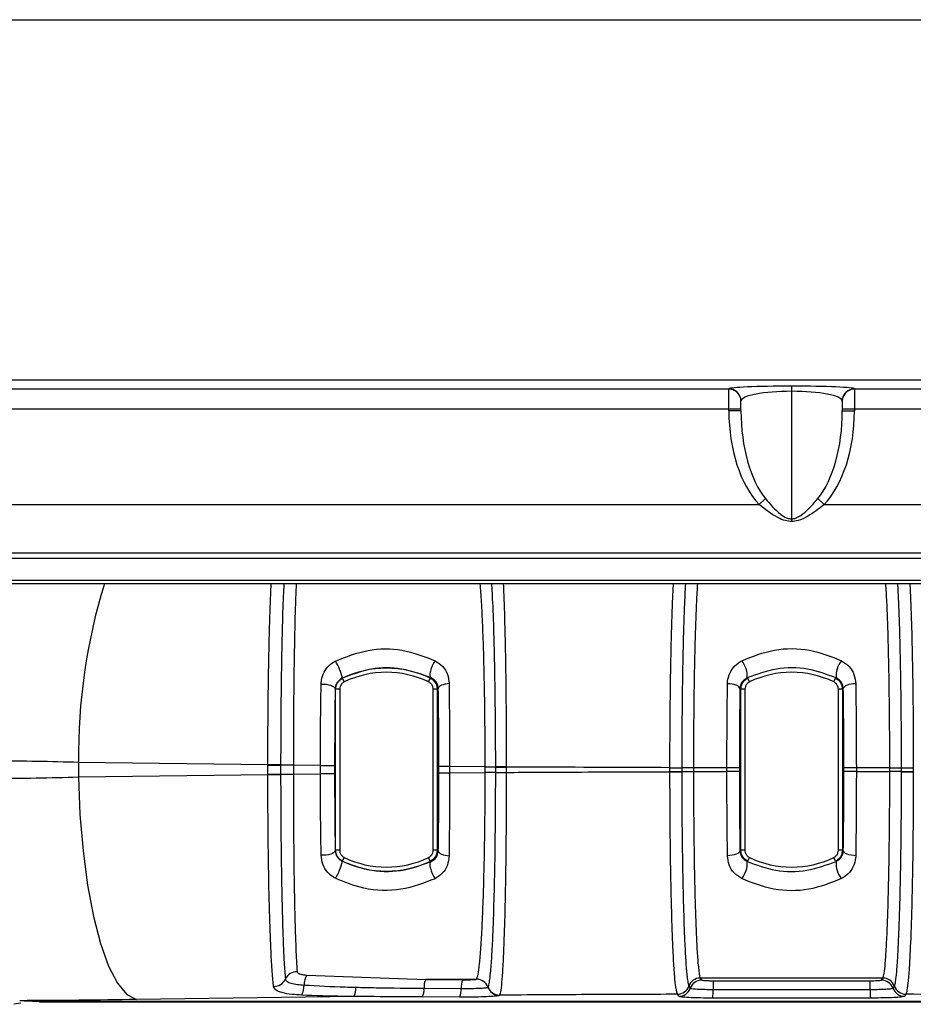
# Model space of a CAD drawing. Header units: millimetres. Extents: x 12 to 859, y 4 to 555.
# Tile 25 of 69: x 185 to 204, y 369 to 390. Entities that reach past the tile are written whole.
import ezdxf

# ---------------------------------------------------------------- set-up
doc = ezdxf.new("R2010")
doc.units = ezdxf.units.MM

msp = doc.modelspace()

# ---------------------------------------------------------------- linework, layer by layer
at = {"color": 7, "linetype": 'Continuous', "lineweight": 25}
for p, q in [((155.863, 389.743), (246.287, 389.743)), ((245.525, 382.212), (156.625, 382.212)), ((201.075, 382.086), (201.075, 381.978)), ((179.95, 382.029), (199.762, 382.029)), ((199.762, 382.024), (199.762, 382.029)), ((199.762, 381.606), (199.762, 382.024)), ((201.075, 381.978), (201.075, 379.314)), ((202.387, 382.029), (222.199, 382.029)), ((202.387, 382.029), (202.387, 382.024)), ((202.387, 382.024), (202.387, 381.606)), ((200.016, 381.777), (200.016, 381.773)), ((200.016, 381.569), (200.016, 381.773)), ((202.133, 381.773), (202.133, 381.777)), ((202.133, 381.773), (202.133, 381.569)), ((199.762, 381.606), (179.95, 381.606)), ((200.016, 381.606), (199.762, 381.606)), ((199.762, 381.569), (199.762, 381.606)), ((200.016, 381.569), (199.762, 381.569)), ((202.387, 381.606), (202.133, 381.606)), ((202.133, 381.569), (202.387, 381.569)), ((222.199, 381.606), (202.387, 381.606)), ((202.387, 381.606), (202.387, 381.569)), ((179.316, 379.61), (200.397, 379.61)), ((200.528, 379.735), (200.397, 379.61)), ((201.621, 379.735), (201.752, 379.61)), ((201.752, 379.61), (222.833, 379.61)), ((201.075, 379.314), (201.075, 379.257)), ((245.228, 378.595), (156.921, 378.595)), ((241.573, 378.481), (160.576, 378.481)), ((225.137, 377.956), (177.012, 377.956)), ((182.025, 378.031), (220.125, 378.031)), ((191.727, 375.906), (191.691, 375.983)), ((193.488, 375.906), (193.525, 375.983)), ((193.525, 375.983), (193.54, 375.991)), ((200.194, 375.906), (200.157, 375.983)), ((201.955, 375.906), (201.992, 375.983)), ((191.547, 372.39), (191.547, 375.754)), ((191.631, 375.754), (191.547, 375.754)), ((191.631, 375.754), (191.631, 372.39)), ((193.669, 375.754), (193.584, 375.754)), ((193.584, 372.39), (193.584, 375.754)), ((193.669, 375.754), (193.669, 372.39)), ((200.013, 372.39), (200.013, 375.754)), ((200.098, 375.754), (200.013, 375.754)), ((200.098, 375.754), (200.098, 372.39)), ((202.136, 375.754), (202.051, 375.754)), ((202.051, 372.39), (202.051, 375.754)), ((202.136, 375.754), (202.136, 372.39)), ((190.13, 374.171), (186.176, 374.224)), ((186.176, 374.224), (186.176, 373.92)), ((190.13, 374.166), (190.13, 374.171)), ((190.13, 374.166), (190.398, 374.166)), ((190.13, 373.977), (190.13, 374.166)), ((190.398, 374.171), (190.398, 374.166)), ((190.664, 374.166), (190.398, 374.166)), ((190.398, 374.166), (190.398, 373.977)), ((191.228, 374.16), (190.664, 374.166)), ((190.664, 374.166), (190.664, 373.977)), ((191.228, 374.16), (191.525, 374.16)), ((191.228, 373.983), (191.228, 374.16)), ((191.525, 374.16), (191.525, 373.983)), ((193.927, 374.137), (193.704, 374.137)), ((193.704, 374.007), (193.704, 374.137)), ((194.672, 374.131), (193.927, 374.137)), ((193.927, 374.137), (193.927, 374.007)), ((194.672, 374.131), (194.891, 374.131)), ((194.672, 374.012), (194.672, 374.131)), ((194.891, 374.128), (194.891, 374.131)), ((194.891, 374.128), (195.112, 374.128)), ((194.891, 374.015), (194.891, 374.128)), ((195.112, 374.132), (195.112, 374.128)), ((195.112, 374.128), (195.112, 374.015)), ((198.532, 374.113), (198.532, 374.114)), ((198.532, 374.113), (198.779, 374.113)), ((198.532, 374.031), (198.532, 374.113)), ((198.532, 374.03), (198.532, 374.031)), ((198.532, 374.031), (198.779, 374.031)), ((198.779, 374.114), (198.779, 374.113)), ((199.024, 374.113), (198.779, 374.113)), ((198.779, 374.113), (198.779, 374.031)), ((198.779, 374.031), (198.779, 374.03)), ((198.779, 374.031), (199.024, 374.031)), ((199.723, 374.111), (199.024, 374.113)), ((199.024, 374.113), (199.024, 374.031)), ((199.024, 374.031), (199.723, 374.032)), ((199.982, 374.111), (199.723, 374.111)), ((199.723, 374.032), (199.723, 374.111)), ((199.982, 374.032), (199.723, 374.032)), ((199.982, 374.111), (199.982, 374.032)), ((202.427, 374.111), (202.167, 374.111)), ((202.167, 374.032), (202.167, 374.111)), ((202.427, 374.032), (202.167, 374.032)), ((203.125, 374.113), (202.427, 374.111)), ((202.427, 374.111), (202.427, 374.032)), ((202.427, 374.032), (203.125, 374.031)), ((203.125, 374.113), (203.37, 374.113)), ((203.125, 374.031), (203.125, 374.113)), ((203.37, 374.031), (203.125, 374.031)), ((203.37, 374.113), (203.37, 374.114)), ((203.37, 374.031), (203.37, 374.113)), ((203.37, 374.113), (203.617, 374.113)), ((203.37, 374.03), (203.37, 374.031)), ((203.37, 374.031), (203.617, 374.031)), ((203.617, 374.114), (203.617, 374.113)), ((203.617, 374.113), (203.617, 374.031)), ((203.617, 374.031), (203.617, 374.03)), ((186.176, 373.92), (190.13, 373.972)), ((190.13, 373.972), (190.13, 373.977)), ((190.13, 373.977), (190.398, 373.977)), ((190.398, 373.977), (190.398, 373.972)), ((190.398, 373.977), (190.664, 373.977)), ((190.664, 373.977), (191.228, 373.983)), ((191.525, 373.983), (191.228, 373.983)), ((193.704, 374.007), (193.927, 374.007)), ((193.927, 374.007), (194.672, 374.012)), ((194.891, 374.012), (194.672, 374.012)), ((194.891, 374.012), (194.891, 374.015)), ((194.891, 374.015), (195.112, 374.015)), ((195.112, 374.015), (195.112, 374.012)), ((191.631, 372.39), (191.547, 372.39)), ((193.669, 372.39), (193.584, 372.39)), ((200.098, 372.39), (200.013, 372.39)), ((202.136, 372.39), (202.051, 372.39)), ((191.691, 372.161), (191.727, 372.237)), ((193.525, 372.161), (193.488, 372.237)), ((200.157, 372.161), (200.194, 372.237)), ((201.992, 372.161), (201.955, 372.237)), ((191.691, 372.161), (191.687, 372.159)), ((190.942, 369.779), (193.43, 369.686)), ((194.49, 369.695), (193.43, 369.686)), ((194.49, 369.694), (194.49, 369.695)), ((202.983, 369.719), (199.166, 369.719)), ((199.166, 369.719), (199.195, 369.676)), ((202.954, 369.676), (202.983, 369.719)), ((193.394, 369.504), (194.169, 369.5)), ((193.43, 369.686), (194.201, 369.681)), ((194.729, 369.525), (194.73, 369.526)), ((198.927, 369.549), (198.927, 369.549)), ((198.927, 369.549), (198.956, 369.506)), ((199.441, 369.663), (202.708, 369.663)), ((203.193, 369.506), (203.222, 369.549)), ((203.222, 369.549), (203.222, 369.549)), ((191.928, 369.333), (187.384, 369.27)), ((194.137, 369.318), (193.358, 369.323)), ((194.969, 369.357), (194.969, 369.356)), ((198.688, 369.379), (198.688, 369.38)), ((198.717, 369.336), (198.688, 369.379)), ((203.461, 369.379), (203.432, 369.336)), ((203.461, 369.38), (203.461, 369.379)), ((184.968, 369.194), (184.821, 369.17))]:
    msp.add_line(p, q, dxfattribs=at)
at = {"color": 7, "linetype": 'Continuous', "lineweight": 25, "flags": 128}
for points in [[(193.623, 376.349), (193.592, 376.298), (193.565, 376.243), (193.542, 376.186), (193.526, 376.131), (193.518, 376.081), (193.517, 376.039), (193.525, 376.009), (193.54, 375.991)], [(191.687, 375.985), (191.69, 375.983), (191.691, 375.983)], [(193.918, 375.87), (193.874, 375.866), (193.832, 375.859), (193.793, 375.848), (193.76, 375.836), (193.732, 375.821), (193.711, 375.804), (193.698, 375.787), (193.692, 375.768)], [(199.995, 375.765), (199.988, 375.785), (199.972, 375.805), (199.948, 375.823), (199.916, 375.838), (199.877, 375.851), (199.832, 375.861), (199.785, 375.867), (199.735, 375.869)], [(202.414, 375.869), (202.364, 375.867), (202.317, 375.861), (202.273, 375.851), (202.234, 375.838), (202.201, 375.823), (202.177, 375.805), (202.161, 375.785), (202.154, 375.765)], [(191.244, 375.86), (191.298, 375.86), (191.35, 375.856), (191.4, 375.848), (191.445, 375.835), (191.483, 375.82), (191.511, 375.801), (191.529, 375.781), (191.537, 375.76)], [(191.547, 375.754), (191.539, 375.759), (191.537, 375.76)], [(193.692, 375.768), (193.682, 375.762), (193.669, 375.754)], [(200.013, 375.754), (200.002, 375.761), (199.995, 375.765)], [(202.154, 375.765), (202.147, 375.761), (202.136, 375.754)], [(190.398, 374.171), (190.376, 374.171), (190.349, 374.171), (190.318, 374.171), (190.284, 374.171), (190.247, 374.171), (190.208, 374.171), (190.169, 374.171), (190.13, 374.171)], [(198.532, 374.114), (198.571, 374.114), (198.61, 374.114), (198.647, 374.114), (198.681, 374.114), (198.712, 374.114), (198.739, 374.114), (198.762, 374.114), (198.779, 374.114)], [(198.532, 374.03), (198.571, 374.03), (198.61, 374.03), (198.647, 374.03), (198.681, 374.03), (198.712, 374.03), (198.739, 374.03), (198.762, 374.03), (198.779, 374.03)], [(203.37, 374.114), (203.387, 374.114), (203.41, 374.114), (203.437, 374.114), (203.468, 374.114), (203.502, 374.114), (203.539, 374.114), (203.578, 374.114), (203.617, 374.114)], [(203.37, 374.03), (203.387, 374.03), (203.41, 374.03), (203.437, 374.03), (203.468, 374.03), (203.502, 374.03), (203.539, 374.03), (203.578, 374.03), (203.617, 374.03)], [(186.176, 373.92), (186.205, 373.137), (186.268, 372.376), (186.362, 371.659), (186.484, 371.007), (186.632, 370.437), (186.801, 369.967), (186.986, 369.61), (187.182, 369.375), (187.384, 369.27)], [(190.13, 373.972), (190.169, 373.972), (190.208, 373.972), (190.247, 373.972), (190.284, 373.972), (190.318, 373.972), (190.349, 373.972), (190.376, 373.972), (190.398, 373.972)], [(191.537, 372.384), (191.529, 372.362), (191.511, 372.342), (191.483, 372.324), (191.445, 372.308), (191.4, 372.296), (191.35, 372.287), (191.298, 372.283), (191.244, 372.284)], [(191.537, 372.384), (191.539, 372.385), (191.547, 372.39)], [(193.669, 372.39), (193.682, 372.381), (193.692, 372.375)], [(193.692, 372.375), (193.698, 372.357), (193.711, 372.339), (193.732, 372.323), (193.76, 372.308), (193.793, 372.295), (193.832, 372.285), (193.874, 372.277), (193.918, 372.273)], [(199.995, 372.378), (199.988, 372.358), (199.972, 372.339), (199.948, 372.321), (199.916, 372.305), (199.877, 372.292), (199.832, 372.283), (199.785, 372.277), (199.735, 372.275)], [(199.995, 372.378), (200.002, 372.383), (200.013, 372.39)], [(202.136, 372.39), (202.147, 372.383), (202.154, 372.378)], [(202.414, 372.275), (202.364, 372.277), (202.317, 372.283), (202.273, 372.292), (202.234, 372.305), (202.201, 372.321), (202.177, 372.339), (202.161, 372.358), (202.154, 372.378)], [(193.54, 372.153), (193.525, 372.135), (193.517, 372.104), (193.518, 372.063), (193.526, 372.013), (193.542, 371.958), (193.565, 371.901), (193.592, 371.845), (193.623, 371.794)], [(193.54, 372.153), (193.535, 372.155), (193.525, 372.161)]]:
    msp.add_lwpolyline(points, dxfattribs=at)
at = {"color": 7, "linetype": 'Continuous', "lineweight": 25}
for centre, radius, start, end in [((199.762, 381.775), 0.254, 49.3862, 89.9814), ((199.764, 381.772), 0.252, 0.3502, 90.3459), ((202.385, 381.772), 0.252, 89.6541, 179.6498), ((202.387, 381.775), 0.254, 90.0185, 132.9317), ((190.647, 375.769), 1.062, 11.6899, 32.6149), ((199.643, 376.027), 0.504, 355.628, 39.6486), ((202.506, 376.027), 0.504, 140.3514, 184.372), ((192.608, 374.072), 2.12, 64.3588, 115.6412), ((192.608, 374.072), 2.035, 64.3588, 115.6412), ((201.075, 374.072), 2.035, 64.3588, 115.6412), ((195.101, 246.045), 128.087, 89.99534, 90.09423), ((195.101, 502.099), 128.087, 269.90577, 270.00466), ((192.608, 374.072), 2.035, 244.3588, 295.6412), ((201.075, 374.072), 2.035, 244.3588, 295.6412), ((190.647, 372.374), 1.062, 327.3851, 348.3101), ((192.608, 374.072), 2.12, 244.3588, 295.6412), ((199.643, 372.116), 0.504, 320.3514, 4.372), ((202.506, 372.116), 0.504, 175.628, 219.6486), ((190.261, 369.801), 0.257, 267.1022, 335.8812), ((190.732, 369.592), 0.258, 87.557, 156.1449), ((191.357, 369.557), 0.47, 151.8097, 178.121), ((194.49, 369.441), 0.254, 19.5613, 89.9662), ((199.167, 369.464), 0.254, 90.1351, 160.5401), ((202.982, 369.464), 0.254, 19.4599, 89.8649), ((190.484, 369.558), 0.403, 330.8203, 2.0906), ((191.639, 369.495), 0.331, 330.6056, 5.2993), ((193.055, 369.477), 0.339, 332.9596, 4.6246), ((193.732, 369.532), 0.339, 152.9581, 184.6239), ((193.8, 369.472), 0.371, 335.4899, 4.3104), ((194.539, 369.528), 0.371, 155.4885, 184.3097), ((194.49, 369.44), 0.254, 19.5613, 89.9662), ((194.969, 369.61), 0.254, 199.5613, 269.9605), ((194.97, 369.611), 0.254, 199.5613, 269.9605), ((194.972, 369.615), 0.254, 199.4745, 269.9361), ((198.687, 369.634), 0.254, 270.1393, 340.5376), ((198.687, 369.634), 0.254, 270.1408, 340.5402), ((198.716, 369.591), 0.254, 270.1405, 340.5399), ((199.196, 369.421), 0.254, 90.1347, 160.5399), ((200.877, 369.511), 1.445, 173.9687, 181.1835), ((201.272, 369.511), 1.445, 358.8165, 6.0313), ((202.953, 369.421), 0.254, 19.4601, 89.8653), ((203.433, 369.591), 0.254, 199.4601, 269.8595), ((203.462, 369.634), 0.254, 199.4624, 269.8607), ((203.462, 369.634), 0.254, 199.4598, 269.8592), ((197.989, 369.451), 1.445, 353.969, 1.1836), ((204.16, 369.451), 1.445, 178.8164, 186.031)]:
    msp.add_arc(centre, radius, start, end, dxfattribs=at)
at = {"color": 8, "linetype": 'Continuous', "lineweight": 25}
for centre, radius, start, end in [((199.762, 381.775), 0.254, 0.4151, 49.3909), ((202.387, 381.775), 0.254, 132.9283, 179.5853), ((198.337, 374.373), 12.162, 162.8654, 180.7036)]:
    msp.add_arc(centre, radius, start, end, dxfattribs=at)
at = {"color": 7, "linetype": 'Continuous', "lineweight": 25}
for centre, major_axis, ratio, start_param, end_param in [((201.075, 382.028), (1.312, 0), 0.043704, 1.570796, 3.129755), ((201.075, 382.028), (1.312, 0), 0.043704, 0.011838, 1.570796), ((201.075, 381.775), (1.058, 0), 0.191884, 1.570796, 3.129755), ((201.075, 381.775), (1.058, 0), 0.191884, 0.011838, 1.570796), ((201.075, 381.569), (0, -2.287), 0.57371, 4.712389, 5.740354), ((201.075, 381.569), (0, 2.142), 0.494149, 1.570796, 2.598761), ((201.075, 381.569), (0, 2.142), 0.494149, 3.684424, 4.712389), ((201.075, 381.569), (0, 2.287), 0.57371, 3.684424, 4.712389)]:
    msp.add_ellipse(centre, major_axis=major_axis, ratio=ratio, start_param=start_param, end_param=end_param, dxfattribs=at)
for points, knots in [([(201.075, 379.257), (201.031, 379.261), (200.93, 379.27), (200.692, 379.378), (200.522, 379.512), (200.397, 379.61)], [0, 0, 0, 0, 0.1680317, 0.3870675, 1, 1, 1, 1]), ([(200.528, 379.735), (200.626, 379.62), (200.758, 379.466), (200.947, 379.339), (201.031, 379.315), (201.067, 379.314), (201.075, 379.314)], [0, 0, 0, 0, 0.638342, 0.849511, 0.969987, 1, 1, 1, 1]), ([(201.075, 379.314), (201.104, 379.317), (201.142, 379.321), (201.238, 379.36), (201.404, 379.483), (201.534, 379.634), (201.621, 379.735)], [0, 0, 0, 0, 0.125085, 0.158297, 0.4378, 1, 1, 1, 1]), ([(201.752, 379.61), (201.643, 379.525), (201.474, 379.393), (201.241, 379.273), (201.12, 379.261), (201.075, 379.257)], [0, 0, 0, 0, 0.537256, 0.82345, 1, 1, 1, 1]), ([(194.891, 374.131), (194.891, 374.137), (194.891, 374.387), (194.889, 374.889), (194.882, 375.61), (194.871, 376.298), (194.854, 377), (194.833, 377.573), (194.816, 377.856), (194.81, 377.956)], [0, 0, 0, 0, 0.0035958, 0.1627946, 0.3265401, 0.4866746, 0.6513789, 0.8765243, 1, 1, 1, 1]), ([(198.856, 377.956), (198.847, 377.803), (198.832, 377.517), (198.813, 376.934), (198.798, 376.309), (198.787, 375.615), (198.781, 374.876), (198.78, 374.368), (198.779, 374.114)], [0, 0, 0, 0, 0.184532, 0.345314, 0.508404, 0.671494, 0.835747, 1, 1, 1, 1]), ([(203.37, 374.114), (203.369, 374.362), (203.369, 374.867), (203.362, 375.598), (203.351, 376.296), (203.335, 377.004), (203.315, 377.578), (203.299, 377.858), (203.294, 377.956)], [0, 0, 0, 0, 0.1609791, 0.3266198, 0.4877414, 0.6535371, 0.8789282, 1, 1, 1, 1]), ([(191.542, 376.342), (191.766, 376.43), (192.212, 376.607), (192.965, 376.607), (193.4, 376.437), (193.623, 376.349)], [0, 0, 0, 0, 0.327756, 0.653482, 1, 1, 1, 1]), ([(200.031, 376.349), (200.255, 376.437), (200.701, 376.614), (201.459, 376.611), (201.9, 376.436), (202.118, 376.349)], [0, 0, 0, 0, 0.336277, 0.671343, 1, 1, 1, 1]), ([(191.244, 375.86), (191.246, 375.886), (191.251, 375.971), (191.297, 376.105), (191.395, 376.249), (191.493, 376.311), (191.542, 376.342)], [0, 0, 0, 0, 0.135954, 0.443123, 0.723591, 1, 1, 1, 1]), ([(193.623, 376.349), (193.681, 376.311), (193.793, 376.237), (193.895, 376.066), (193.91, 375.936), (193.918, 375.87)], [0, 0, 0, 0, 0.339645, 0.667371, 1, 1, 1, 1]), ([(199.735, 375.869), (199.736, 375.884), (199.739, 375.962), (199.777, 376.095), (199.877, 376.25), (199.98, 376.316), (200.031, 376.349)], [0, 0, 0, 0, 0.075808, 0.405564, 0.704928, 1, 1, 1, 1]), ([(202.118, 376.349), (202.174, 376.312), (202.287, 376.237), (202.39, 376.064), (202.406, 375.934), (202.414, 375.869)], [0, 0, 0, 0, 0.328728, 0.662443, 1, 1, 1, 1]), ([(193.54, 375.991), (193.34, 376.064), (192.953, 376.207), (192.286, 376.208), (191.886, 376.059), (191.687, 375.985)], [0, 0, 0, 0, 0.3483049, 0.6747833, 1, 1, 1, 1]), ([(202.003, 375.989), (201.809, 376.062), (201.416, 376.209), (200.743, 376.211), (200.345, 376.063), (200.146, 375.989)], [0, 0, 0, 0, 0.328295, 0.664068, 1, 1, 1, 1]), ([(191.687, 375.985), (191.663, 375.97), (191.612, 375.94), (191.564, 375.873), (191.541, 375.812), (191.538, 375.772), (191.537, 375.76)], [0, 0, 0, 0, 0.262583, 0.542941, 0.859163, 1, 1, 1, 1]), ([(191.547, 375.754), (191.549, 375.782), (191.555, 375.839), (191.599, 375.915), (191.649, 375.961), (191.682, 375.978), (191.691, 375.983)], [0, 0, 0, 0, 0.300217, 0.600458, 0.900612, 1, 1, 1, 1]), ([(191.727, 375.906), (191.722, 375.903), (191.699, 375.892), (191.666, 375.861), (191.637, 375.811), (191.633, 375.773), (191.631, 375.754)], [0, 0, 0, 0, 0.099395, 0.399547, 0.699775, 1, 1, 1, 1]), ([(193.584, 375.754), (193.584, 375.76), (193.583, 375.785), (193.57, 375.828), (193.538, 375.876), (193.505, 375.896), (193.488, 375.906)], [0, 0, 0, 0, 0.099395, 0.399547, 0.699775, 1, 1, 1, 1]), ([(193.525, 375.983), (193.55, 375.968), (193.599, 375.938), (193.648, 375.866), (193.667, 375.801), (193.669, 375.763), (193.669, 375.754)], [0, 0, 0, 0, 0.3002168, 0.6004579, 0.9006116, 1, 1, 1, 1]), ([(193.692, 375.768), (193.688, 375.799), (193.678, 375.861), (193.627, 375.938), (193.569, 375.973), (193.54, 375.991)], [0, 0, 0, 0, 0.325409, 0.658811, 1, 1, 1, 1]), ([(193.918, 375.87), (193.92, 375.649), (193.924, 375.2), (193.927, 374.608), (193.927, 374.251), (193.927, 374.137)], [0, 0, 0, 0, 0.3981211, 0.8077369, 1, 1, 1, 1]), ([(199.723, 374.111), (199.723, 374.351), (199.724, 374.836), (199.729, 375.424), (199.734, 375.76), (199.735, 375.869)], [0, 0, 0, 0, 0.396567, 0.804634, 1, 1, 1, 1]), ([(200.146, 375.989), (200.12, 375.973), (200.067, 375.942), (200.017, 375.871), (199.997, 375.81), (199.995, 375.772), (199.995, 375.765)], [0, 0, 0, 0, 0.287319, 0.590603, 0.92453, 1, 1, 1, 1]), ([(200.013, 375.754), (200.016, 375.782), (200.022, 375.839), (200.066, 375.915), (200.115, 375.961), (200.149, 375.978), (200.157, 375.983)], [0, 0, 0, 0, 0.300217, 0.600458, 0.900612, 1, 1, 1, 1]), ([(200.194, 375.906), (200.188, 375.903), (200.166, 375.892), (200.133, 375.861), (200.104, 375.811), (200.1, 375.773), (200.098, 375.754)], [0, 0, 0, 0, 0.099395, 0.399547, 0.699775, 1, 1, 1, 1]), ([(202.051, 375.754), (202.051, 375.76), (202.05, 375.785), (202.037, 375.828), (202.004, 375.876), (201.971, 375.896), (201.955, 375.906)], [0, 0, 0, 0, 0.099395, 0.399547, 0.699775, 1, 1, 1, 1]), ([(201.992, 375.983), (202.016, 375.968), (202.065, 375.938), (202.115, 375.866), (202.134, 375.801), (202.135, 375.763), (202.136, 375.754)], [0, 0, 0, 0, 0.3002168, 0.6004579, 0.9006116, 1, 1, 1, 1]), ([(202.154, 375.765), (202.15, 375.796), (202.141, 375.857), (202.09, 375.935), (202.032, 375.971), (202.003, 375.989)], [0, 0, 0, 0, 0.340123, 0.678962, 1, 1, 1, 1]), ([(202.414, 375.869), (202.417, 375.646), (202.423, 375.193), (202.426, 374.593), (202.426, 374.229), (202.427, 374.111)], [0, 0, 0, 0, 0.396567, 0.804634, 1, 1, 1, 1]), ([(191.228, 374.16), (191.229, 374.398), (191.23, 374.879), (191.237, 375.447), (191.242, 375.767), (191.244, 375.86)], [0, 0, 0, 0, 0.407832, 0.827493, 1, 1, 1, 1]), ([(191.537, 375.76), (191.536, 375.672), (191.531, 375.378), (191.526, 374.844), (191.526, 374.39), (191.525, 374.16)], [0, 0, 0, 0, 0.172525, 0.580346, 1, 1, 1, 1]), ([(193.704, 374.137), (193.704, 374.244), (193.704, 374.574), (193.701, 375.131), (193.695, 375.554), (193.692, 375.768)], [0, 0, 0, 0, 0.192245, 0.590349, 1, 1, 1, 1]), ([(199.995, 375.765), (199.993, 375.663), (199.989, 375.353), (199.984, 374.8), (199.983, 374.343), (199.982, 374.111)], [0, 0, 0, 0, 0.1953664, 0.591933, 1, 1, 1, 1]), ([(202.167, 374.111), (202.167, 374.222), (202.166, 374.558), (202.163, 375.123), (202.157, 375.549), (202.154, 375.765)], [0, 0, 0, 0, 0.195366, 0.591933, 1, 1, 1, 1]), ([(186.176, 374.224), (185.889, 374.231), (185.308, 374.247), (184.618, 374.251), (184.23, 374.249), (184.141, 374.249)], [0, 0, 0, 0, 0.428171, 0.868834, 1, 1, 1, 1]), ([(198.532, 374.114), (197.572, 374.117), (196.43, 374.121), (195.293, 374.127), (195.112, 374.128)], [0, 0, 0, 0, 0.840993, 1, 1, 1, 1]), ([(195.112, 374.015), (195.548, 374.018), (196.686, 374.024), (197.828, 374.028), (198.532, 374.03)], [0, 0, 0, 0, 0.383273, 1, 1, 1, 1]), ([(198.688, 369.38), (198.673, 369.435), (198.649, 369.523), (198.618, 369.912), (198.592, 370.395), (198.57, 371.023), (198.552, 371.76), (198.541, 372.475), (198.534, 373.241), (198.533, 373.764), (198.532, 374.03)], [0, 0, 0, 0, 0.179773, 0.289376, 0.402157, 0.555479, 0.665075, 0.777848, 0.88734, 1, 1, 1, 1]), ([(198.779, 374.03), (198.78, 373.781), (198.78, 373.277), (198.787, 372.545), (198.798, 371.848), (198.814, 371.137), (198.836, 370.531), (198.861, 370.066), (198.882, 369.781), (198.897, 369.689), (198.903, 369.651)], [0, 0, 0, 0, 0.121961, 0.247453, 0.369522, 0.495132, 0.665892, 0.787951, 0.91355, 1, 1, 1, 1]), ([(199.024, 374.031), (199.025, 373.788), (199.025, 373.302), (199.032, 372.594), (199.042, 371.926), (199.056, 371.32), (199.074, 370.789), (199.094, 370.352), (199.12, 369.976), (199.144, 369.772), (199.161, 369.731), (199.166, 369.719)], [0, 0, 0, 0, 0.111317, 0.222416, 0.333515, 0.444613, 0.555712, 0.666811, 0.777909, 0.931626, 1, 1, 1, 1]), ([(199.735, 372.275), (199.732, 372.498), (199.726, 372.951), (199.723, 373.551), (199.723, 373.914), (199.723, 374.032)], [0, 0, 0, 0, 0.396567, 0.804634, 1, 1, 1, 1]), ([(199.982, 374.032), (199.982, 373.921), (199.983, 373.586), (199.986, 373.021), (199.992, 372.594), (199.995, 372.378)], [0, 0, 0, 0, 0.195366, 0.591933, 1, 1, 1, 1]), ([(202.154, 372.378), (202.156, 372.48), (202.16, 372.791), (202.166, 373.344), (202.166, 373.801), (202.167, 374.032)], [0, 0, 0, 0, 0.195366, 0.591933, 1, 1, 1, 1]), ([(202.427, 374.032), (202.426, 373.793), (202.425, 373.308), (202.42, 372.719), (202.415, 372.383), (202.414, 372.275)], [0, 0, 0, 0, 0.396567, 0.804634, 1, 1, 1, 1]), ([(202.983, 369.719), (202.991, 369.743), (203.008, 369.792), (203.032, 370.02), (203.055, 370.351), (203.075, 370.791), (203.093, 371.32), (203.107, 371.928), (203.119, 372.68), (203.124, 373.397), (203.125, 373.882), (203.125, 374.031)], [0, 0, 0, 0, 0.111314, 0.222413, 0.333512, 0.444611, 0.55571, 0.666809, 0.777908, 0.931626, 1, 1, 1, 1]), ([(203.245, 369.648), (203.251, 369.685), (203.266, 369.776), (203.291, 370.101), (203.316, 370.59), (203.336, 371.205), (203.351, 371.831), (203.362, 372.522), (203.369, 373.264), (203.369, 373.772), (203.37, 374.03)], [0, 0, 0, 0, 0.087579, 0.212746, 0.382919, 0.504581, 0.626231, 0.75141, 0.873902, 1, 1, 1, 1]), ([(203.617, 374.03), (203.617, 374.026), (203.617, 373.761), (203.615, 373.233), (203.608, 372.47), (203.597, 371.753), (203.581, 371.101), (203.56, 370.461), (203.534, 369.95), (203.505, 369.599), (203.482, 369.429), (203.467, 369.393), (203.461, 369.38)], [0, 0, 0, 0, 0.001576, 0.11271, 0.223844, 0.334978, 0.446112, 0.55568, 0.708945, 0.820092, 0.931238, 1, 1, 1, 1]), ([(184.141, 373.895), (184.23, 373.894), (184.61, 373.892), (185.299, 373.896), (185.881, 373.912), (186.176, 373.92)], [0, 0, 0, 0, 0.131166, 0.559334, 1, 1, 1, 1]), ([(190.248, 369.544), (190.247, 369.553), (190.237, 369.647), (190.218, 369.879), (190.19, 370.374), (190.167, 371.008), (190.15, 371.747), (190.139, 372.458), (190.132, 373.208), (190.131, 373.717), (190.13, 373.972)], [0, 0, 0, 0, 0.014971, 0.151334, 0.28769, 0.472347, 0.605708, 0.739062, 0.869532, 1, 1, 1, 1]), ([(190.398, 373.972), (190.398, 373.725), (190.399, 373.229), (190.405, 372.502), (190.414, 371.812), (190.429, 371.097), (190.448, 370.498), (190.471, 369.996), (190.487, 369.802), (190.496, 369.696)], [0, 0, 0, 0, 0.130713, 0.26143, 0.394912, 0.528402, 0.712994, 0.8428, 1, 1, 1, 1]), ([(190.664, 373.977), (190.664, 373.736), (190.664, 373.254), (190.669, 372.551), (190.676, 371.89), (190.687, 371.285), (190.7, 370.756), (190.714, 370.36), (190.728, 370.051), (190.737, 369.921), (190.743, 369.849)], [0, 0, 0, 0, 0.131276, 0.262555, 0.393836, 0.525124, 0.657174, 0.789233, 0.882925, 1, 1, 1, 1]), ([(191.244, 372.284), (191.24, 372.506), (191.233, 372.958), (191.229, 373.539), (191.228, 373.883), (191.228, 373.983)], [0, 0, 0, 0, 0.407836, 0.827461, 1, 1, 1, 1]), ([(191.525, 373.983), (191.525, 373.889), (191.526, 373.571), (191.528, 373.025), (191.534, 372.599), (191.537, 372.384)], [0, 0, 0, 0, 0.172526, 0.580349, 1, 1, 1, 1]), ([(193.692, 372.375), (193.694, 372.475), (193.698, 372.78), (193.703, 373.325), (193.704, 373.778), (193.704, 374.007)], [0, 0, 0, 0, 0.192244, 0.590344, 1, 1, 1, 1]), ([(193.927, 374.007), (193.927, 373.77), (193.926, 373.29), (193.922, 372.71), (193.919, 372.379), (193.918, 372.273)], [0, 0, 0, 0, 0.398117, 0.807781, 1, 1, 1, 1]), ([(194.49, 369.695), (194.501, 369.72), (194.523, 369.771), (194.554, 370.001), (194.583, 370.34), (194.609, 370.787), (194.631, 371.328), (194.649, 371.943), (194.662, 372.617), (194.669, 373.252), (194.672, 373.722), (194.672, 373.95), (194.672, 374.012)], [0, 0, 0, 0, 0.112776, 0.225548, 0.338316, 0.451078, 0.563051, 0.675017, 0.785685, 0.896349, 0.971622, 1, 1, 1, 1]), ([(194.767, 369.69), (194.774, 369.745), (194.79, 369.869), (194.814, 370.206), (194.839, 370.718), (194.86, 371.36), (194.876, 372.093), (194.885, 372.8), (194.89, 373.449), (194.891, 373.857), (194.891, 374.012)], [0, 0, 0, 0, 0.100907, 0.230872, 0.360832, 0.53712, 0.664521, 0.791918, 0.92061, 1, 1, 1, 1]), ([(195.112, 374.012), (195.111, 373.585), (195.109, 372.896), (195.099, 372.007), (195.085, 371.243), (195.067, 370.577), (195.044, 370.044), (195.022, 369.684), (194.998, 369.441), (194.981, 369.387), (194.972, 369.361)], [0, 0, 0, 0, 0.1799198, 0.2902282, 0.4005405, 0.552968, 0.6651245, 0.7772858, 0.8886415, 1, 1, 1, 1]), ([(191.537, 372.384), (191.541, 372.354), (191.549, 372.295), (191.597, 372.221), (191.65, 372.178), (191.681, 372.162), (191.687, 372.159)], [0, 0, 0, 0, 0.34448, 0.67838, 0.940327, 1, 1, 1, 1]), ([(191.691, 372.161), (191.666, 372.176), (191.617, 372.206), (191.568, 372.278), (191.548, 372.343), (191.547, 372.38), (191.547, 372.39)], [0, 0, 0, 0, 0.300217, 0.600458, 0.900612, 1, 1, 1, 1]), ([(191.631, 372.39), (191.632, 372.384), (191.632, 372.358), (191.645, 372.315), (191.678, 372.267), (191.711, 372.247), (191.727, 372.237)], [0, 0, 0, 0, 0.099395, 0.399547, 0.699775, 1, 1, 1, 1]), ([(193.488, 372.237), (193.494, 372.24), (193.516, 372.252), (193.55, 372.282), (193.579, 372.333), (193.583, 372.371), (193.584, 372.39)], [0, 0, 0, 0, 0.0993951, 0.3995468, 0.6997754, 1, 1, 1, 1]), ([(193.669, 372.39), (193.666, 372.361), (193.661, 372.304), (193.617, 372.228), (193.567, 372.183), (193.533, 372.165), (193.525, 372.161)], [0, 0, 0, 0, 0.300217, 0.600458, 0.900612, 1, 1, 1, 1]), ([(193.54, 372.153), (193.567, 372.169), (193.623, 372.202), (193.676, 372.278), (193.687, 372.342), (193.692, 372.375)], [0, 0, 0, 0, 0.317984, 0.645839, 1, 1, 1, 1]), ([(199.995, 372.378), (199.999, 372.348), (200.008, 372.287), (200.059, 372.208), (200.117, 372.172), (200.146, 372.155)], [0, 0, 0, 0, 0.3401232, 0.6789617, 1, 1, 1, 1]), ([(200.157, 372.161), (200.133, 372.176), (200.084, 372.206), (200.034, 372.278), (200.015, 372.343), (200.014, 372.38), (200.013, 372.39)], [0, 0, 0, 0, 0.3002168, 0.6004579, 0.9006116, 1, 1, 1, 1]), ([(200.098, 372.39), (200.098, 372.384), (200.099, 372.358), (200.112, 372.315), (200.145, 372.267), (200.178, 372.247), (200.194, 372.237)], [0, 0, 0, 0, 0.099395, 0.399547, 0.699775, 1, 1, 1, 1]), ([(201.955, 372.237), (201.961, 372.24), (201.983, 372.252), (202.016, 372.282), (202.046, 372.333), (202.049, 372.371), (202.051, 372.39)], [0, 0, 0, 0, 0.0993951, 0.3995468, 0.6997754, 1, 1, 1, 1]), ([(202.136, 372.39), (202.133, 372.361), (202.127, 372.304), (202.083, 372.228), (202.034, 372.183), (202, 372.165), (201.992, 372.161)], [0, 0, 0, 0, 0.300217, 0.600458, 0.900612, 1, 1, 1, 1]), ([(202.003, 372.155), (202.029, 372.17), (202.083, 372.202), (202.132, 372.272), (202.152, 372.334), (202.154, 372.371), (202.154, 372.378)], [0, 0, 0, 0, 0.287319, 0.590603, 0.92453, 1, 1, 1, 1]), ([(191.542, 371.802), (191.53, 371.808), (191.468, 371.841), (191.365, 371.931), (191.267, 372.092), (191.252, 372.22), (191.244, 372.284)], [0, 0, 0, 0, 0.064066, 0.336483, 0.666916, 1, 1, 1, 1]), ([(193.918, 372.273), (193.909, 372.202), (193.892, 372.068), (193.785, 371.899), (193.677, 371.829), (193.623, 371.794)], [0, 0, 0, 0, 0.361108, 0.683015, 1, 1, 1, 1]), ([(200.031, 371.795), (199.975, 371.832), (199.862, 371.907), (199.759, 372.08), (199.743, 372.209), (199.735, 372.275)], [0, 0, 0, 0, 0.328728, 0.662443, 1, 1, 1, 1]), ([(202.414, 372.275), (202.413, 372.26), (202.41, 372.181), (202.372, 372.048), (202.272, 371.893), (202.169, 371.827), (202.118, 371.795)], [0, 0, 0, 0, 0.075808, 0.405564, 0.704928, 1, 1, 1, 1]), ([(191.687, 372.159), (191.86, 372.092), (192.25, 371.942), (192.923, 371.927), (193.334, 372.077), (193.54, 372.153)], [0, 0, 0, 0, 0.284345, 0.641443, 1, 1, 1, 1]), ([(200.146, 372.155), (200.34, 372.082), (200.733, 371.935), (201.406, 371.932), (201.804, 372.081), (202.003, 372.155)], [0, 0, 0, 0, 0.328295, 0.664068, 1, 1, 1, 1]), ([(193.623, 371.794), (193.393, 371.705), (192.931, 371.525), (192.172, 371.544), (191.736, 371.722), (191.542, 371.802)], [0, 0, 0, 0, 0.356713, 0.713207, 1, 1, 1, 1]), ([(202.118, 371.795), (201.894, 371.706), (201.448, 371.53), (200.69, 371.533), (200.249, 371.708), (200.031, 371.795)], [0, 0, 0, 0, 0.3362775, 0.6713434, 1, 1, 1, 1]), ([(190.496, 369.696), (190.496, 369.695), (190.498, 369.678), (190.522, 369.645), (190.611, 369.607), (190.739, 369.583), (190.841, 369.576), (190.887, 369.573)], [0, 0, 0, 0, 0.00969, 0.262486, 0.515589, 0.782727, 1, 1, 1, 1]), ([(190.743, 369.849), (190.746, 369.841), (190.754, 369.823), (190.803, 369.802), (190.869, 369.787), (190.92, 369.781), (190.942, 369.779)], [0, 0, 0, 0, 0.261483, 0.525061, 0.786497, 1, 1, 1, 1]), ([(190.836, 369.361), (190.767, 369.365), (190.613, 369.375), (190.423, 369.409), (190.283, 369.465), (190.26, 369.518), (190.248, 369.544)], [0, 0, 0, 0, 0.2139769, 0.4805754, 0.7355618, 1, 1, 1, 1]), ([(190.887, 369.573), (191.173, 369.557), (191.533, 369.537), (191.895, 369.528), (191.969, 369.526)], [0, 0, 0, 0, 0.794591, 1, 1, 1, 1]), ([(191.969, 369.526), (192.11, 369.523), (192.584, 369.512), (193.06, 369.507), (193.394, 369.504)], [0, 0, 0, 0, 0.298755, 1, 1, 1, 1]), ([(194.169, 369.5), (194.219, 369.5), (194.325, 369.5), (194.482, 369.503), (194.613, 369.509), (194.698, 369.516), (194.724, 369.521), (194.729, 369.525), (194.729, 369.525), (194.729, 369.525)], [0, 0, 0, 0, 0.18098, 0.382537, 0.59387, 0.788047, 0.95972, 0.990233, 1, 1, 1, 1]), ([(194.201, 369.681), (194.23, 369.681), (194.287, 369.681), (194.369, 369.683), (194.434, 369.686), (194.479, 369.69), (194.486, 369.693), (194.49, 369.694)], [0, 0, 0, 0, 0.201362, 0.402721, 0.604164, 0.805846, 1, 1, 1, 1]), ([(194.73, 369.526), (194.73, 369.526), (194.731, 369.527), (194.732, 369.529), (194.733, 369.53)], [0, 0, 0, 0, 0.152352, 1, 1, 1, 1]), ([(198.956, 369.506), (198.958, 369.505), (198.964, 369.501), (199.012, 369.494), (199.119, 369.487), (199.265, 369.482), (199.375, 369.482), (199.433, 369.481)], [0, 0, 0, 0, 0.094121, 0.318524, 0.553668, 0.76497, 1, 1, 1, 1]), ([(199.195, 369.676), (199.199, 369.674), (199.207, 369.671), (199.253, 369.667), (199.32, 369.664), (199.387, 369.663), (199.428, 369.663), (199.441, 369.663)], [0, 0, 0, 0, 0.224655, 0.449318, 0.673831, 0.89805, 1, 1, 1, 1]), ([(202.708, 369.663), (202.737, 369.663), (202.794, 369.663), (202.868, 369.666), (202.924, 369.669), (202.949, 369.673), (202.953, 369.675), (202.954, 369.676)], [0, 0, 0, 0, 0.223928, 0.447849, 0.671912, 0.896266, 1, 1, 1, 1]), ([(202.716, 369.481), (202.738, 369.481), (202.815, 369.481), (202.946, 369.484), (203.077, 369.489), (203.17, 369.497), (203.185, 369.503), (203.193, 369.506)], [0, 0, 0, 0, 0.089409, 0.31365, 0.548775, 0.764759, 1, 1, 1, 1]), ([(191.928, 369.333), (191.853, 369.333), (191.488, 369.337), (191.125, 369.35), (190.836, 369.361)], [0, 0, 0, 0, 0.2052081, 1, 1, 1, 1]), ([(193.358, 369.323), (193.023, 369.325), (192.546, 369.328), (192.07, 369.332), (191.928, 369.333)], [0, 0, 0, 0, 0.701228, 1, 1, 1, 1]), ([(194.969, 369.356), (194.969, 369.356), (194.965, 369.351), (194.928, 369.343), (194.797, 369.331), (194.601, 369.323), (194.368, 369.318), (194.211, 369.318), (194.137, 369.318)], [0, 0, 0, 0, 0.009767, 0.211596, 0.405811, 0.617226, 0.818901, 1, 1, 1, 1]), ([(194.972, 369.361), (194.971, 369.359), (194.97, 369.358), (194.97, 369.357), (194.969, 369.357)], [0, 0, 0, 0, 0.8476568, 1, 1, 1, 1]), ([(198.688, 369.379), (198.058, 369.377), (196.816, 369.373), (195.58, 369.365), (194.972, 369.361)], [0, 0, 0, 0, 0.50786, 1, 1, 1, 1]), ([(199.425, 369.299), (199.421, 369.299), (199.335, 369.3), (199.172, 369.301), (198.959, 369.308), (198.8, 369.318), (198.728, 369.328), (198.719, 369.334), (198.717, 369.336)], [0, 0, 0, 0, 0.011088, 0.235223, 0.446521, 0.681613, 0.905924, 1, 1, 1, 1]), ([(202.724, 369.299), (202.174, 369.299), (201.286, 369.298), (200.186, 369.299), (199.636, 369.299), (199.425, 369.299)], [0, 0, 0, 0, 0.499992, 0.807984, 1, 1, 1, 1]), ([(199.433, 369.481), (199.643, 369.481), (200.19, 369.48), (201.285, 369.48), (202.169, 369.481), (202.716, 369.481)], [0, 0, 0, 0, 0.192016, 0.500008, 1, 1, 1, 1]), ([(203.432, 369.336), (203.432, 369.336), (203.429, 369.332), (203.392, 369.323), (203.26, 369.312), (203.064, 369.304), (202.871, 369.3), (202.756, 369.3), (202.724, 369.299)], [0, 0, 0, 0, 0.010852, 0.235297, 0.451216, 0.686318, 0.910578, 1, 1, 1, 1]), ([(207.177, 369.361), (206.803, 369.363), (205.568, 369.372), (204.327, 369.376), (203.461, 369.379)], [0, 0, 0, 0, 0.3025522, 1, 1, 1, 1]), ([(187.384, 369.27), (186.986, 369.263), (186.183, 369.251), (185.36, 369.247), (184.945, 369.245)], [0, 0, 0, 0, 0.496122, 1, 1, 1, 1]), ([(185.378, 369.23), (185.321, 369.23), (185.208, 369.231), (185.062, 369.236), (184.981, 369.241), (184.951, 369.244), (184.945, 369.245)], [0, 0, 0, 0, 0.3088738, 0.6177409, 0.9268008, 1, 1, 1, 1]), ([(216.793, 369.214), (214.177, 369.214), (208.941, 369.214), (201.077, 369.214), (193.211, 369.214), (187.975, 369.214), (185.356, 369.214)], [0, 0, 0, 0, 0.2498768, 0.5, 0.7498768, 1, 1, 1, 1]), ([(201.075, 369.229), (199.375, 369.229), (195.907, 369.229), (190.673, 369.23), (187.143, 369.23), (185.378, 369.23)], [0, 0, 0, 0, 0.324651, 0.66225, 1, 1, 1, 1]), ([(216.771, 369.23), (215.074, 369.23), (211.613, 369.23), (206.379, 369.229), (202.843, 369.229), (201.075, 369.229)], [0, 0, 0, 0, 0.324651, 0.66225, 1, 1, 1, 1])]:
    msp.add_open_spline(points, degree=3, knots=knots, dxfattribs=at)
at = {"color": 8, "linetype": 'Continuous', "lineweight": 25}
for points, knots in [([(190.13, 374.171), (190.131, 374.429), (190.132, 374.944), (190.139, 375.698), (190.15, 376.413), (190.168, 377.143), (190.186, 377.672), (190.199, 377.91), (190.202, 377.956)], [0, 0, 0, 0, 0.173687, 0.347378, 0.522996, 0.698624, 0.941772, 1, 1, 1, 1]), ([(190.464, 377.956), (190.46, 377.874), (190.446, 377.609), (190.429, 377.055), (190.414, 376.347), (190.405, 375.654), (190.399, 374.922), (190.398, 374.422), (190.398, 374.171)], [0, 0, 0, 0, 0.104027, 0.335045, 0.502131, 0.669209, 0.834606, 1, 1, 1, 1]), ([(190.722, 377.956), (190.718, 377.853), (190.707, 377.628), (190.694, 377.154), (190.682, 376.581), (190.672, 375.935), (190.667, 375.314), (190.664, 374.72), (190.664, 374.359), (190.664, 374.166)], [0, 0, 0, 0, 0.134036, 0.293097, 0.452148, 0.609851, 0.767547, 0.875306, 1, 1, 1, 1]), ([(194.672, 374.131), (194.671, 374.372), (194.67, 374.854), (194.662, 375.557), (194.649, 376.218), (194.631, 376.824), (194.609, 377.347), (194.588, 377.734), (194.573, 377.898), (194.568, 377.956)], [0, 0, 0, 0, 0.152428, 0.304859, 0.457292, 0.609733, 0.763004, 0.916283, 1, 1, 1, 1]), ([(195.049, 377.956), (195.052, 377.903), (195.064, 377.659), (195.079, 377.126), (195.095, 376.398), (195.105, 375.681), (195.111, 374.918), (195.112, 374.394), (195.112, 374.132)], [0, 0, 0, 0, 0.0665749, 0.305983, 0.4789486, 0.6519079, 0.8259554, 1, 1, 1, 1]), ([(198.532, 374.114), (198.532, 374.117), (198.532, 374.379), (198.534, 374.907), (198.541, 375.666), (198.552, 376.389), (198.568, 377.036), (198.585, 377.587), (198.599, 377.841), (198.606, 377.956)], [0, 0, 0, 0, 0.002442, 0.172108, 0.346694, 0.51636, 0.690947, 0.86064, 1, 1, 1, 1]), ([(199.107, 377.956), (199.103, 377.898), (199.091, 377.736), (199.074, 377.349), (199.056, 376.824), (199.042, 376.215), (199.03, 375.464), (199.025, 374.747), (199.024, 374.262), (199.024, 374.113)], [0, 0, 0, 0, 0.083818, 0.236539, 0.38926, 0.541982, 0.694703, 0.906011, 1, 1, 1, 1]), ([(203.125, 374.113), (203.125, 374.356), (203.124, 374.842), (203.117, 375.55), (203.107, 376.217), (203.093, 376.824), (203.075, 377.351), (203.058, 377.735), (203.046, 377.899), (203.042, 377.956)], [0, 0, 0, 0, 0.153, 0.305701, 0.458402, 0.611102, 0.763803, 0.916503, 1, 1, 1, 1]), ([(203.544, 377.956), (203.548, 377.9), (203.562, 377.652), (203.579, 377.113), (203.597, 376.381), (203.608, 375.661), (203.616, 374.898), (203.616, 374.375), (203.617, 374.114)], [0, 0, 0, 0, 0.07007, 0.308568, 0.48151, 0.654453, 0.827226, 1, 1, 1, 1]), ([(194.733, 369.53), (194.742, 369.55), (194.754, 369.574), (194.765, 369.673), (194.767, 369.69)], [0, 0, 0, 0, 0.819651, 1, 1, 1, 1]), ([(198.903, 369.651), (198.905, 369.634), (198.913, 369.573), (198.921, 369.559), (198.927, 369.549)], [0, 0, 0, 0, 0.291881, 1, 1, 1, 1]), ([(203.222, 369.549), (203.228, 369.558), (203.235, 369.571), (203.243, 369.63), (203.245, 369.648)], [0, 0, 0, 0, 0.691469, 1, 1, 1, 1])]:
    msp.add_open_spline(points, degree=3, knots=knots, dxfattribs=at)

doc.saveas('drawing.dxf')
